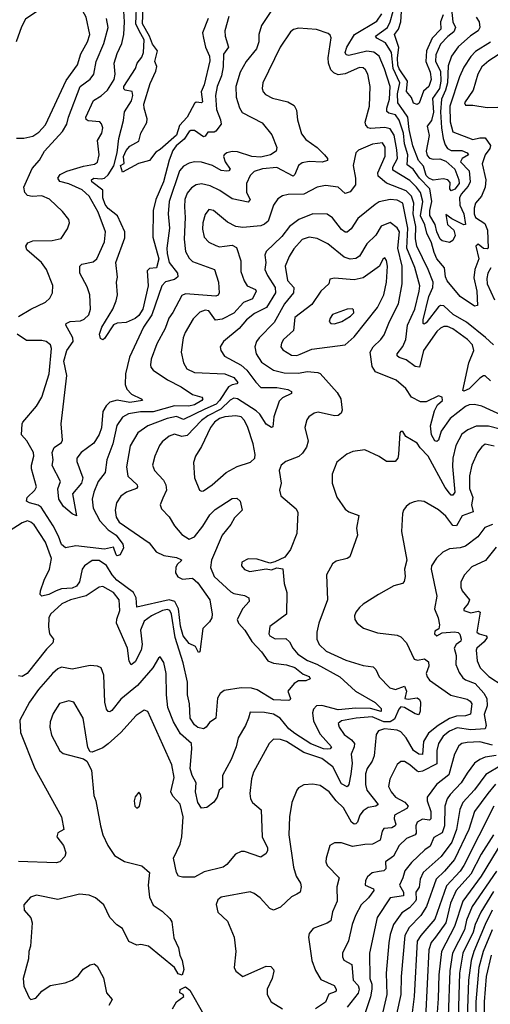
# Model space of a CAD drawing. Extents: x 1268547 to 1425625, y 515768 to 616754.
# Tile 47 of 256: x 1315362 to 1317983, y 544071 to 549558. Entities that reach past the tile are written whole.
import ezdxf

# ---------------------------------------------------------------- set-up
doc = ezdxf.new("R2010")
doc.units = 0

msp = doc.modelspace()

# ---------------------------------------------------------------- linework, layer by layer
at = {"layer": '0CON10XD'}
for points in [[(1317720.8, 549585), (1317706.4, 549545), (1317707, 549505), (1317660.1, 549455), (1317628.4, 549385), (1317624.1, 549325), (1317647.7, 549265), (1317653.9, 549225), (1317641.2, 549185), (1317611, 549159), (1317586.7, 549093.3), (1317575, 549085.6), (1317555, 549091.9), (1317543.3, 549123.3), (1317516.8, 549156.8), (1317522.2, 549215), (1317475, 549283.2), (1317467.4, 549305), (1317465.6, 549345), (1317473.5, 549403.5), (1317449.6, 549475), (1317472.1, 549505), (1317485.2, 549545), (1317494.5, 549694.5)], [(1315345, 548898.2), (1315385, 548896.7), (1315435, 548908), (1315468.6, 548931.4), (1315505, 548971.8), (1315621.3, 549218.7), (1315683.6, 549306.4), (1315702.1, 549367.9), (1315739.6, 549435), (1315752.3, 549475), (1315732.2, 549572.2), (1315692.6, 549642.6), (1315674.4, 549654.4), (1315575, 549648.2), (1315457.3, 549602.7), (1315395, 549560), (1315371.5, 549518.5), (1315343.2, 549435)], [(1316776.2, 549625), (1316707.9, 549525), (1316693.6, 549475), (1316693.2, 549435), (1316680.4, 549395), (1316623.3, 549325), (1316590.4, 549265), (1316565.3, 549185), (1316566.9, 549125), (1316585.8, 549065.8), (1316600.9, 549040.9), (1316712.4, 548982.4), (1316766.8, 548916.8), (1316794.4, 548845), (1316790.5, 548825), (1316758.9, 548805), (1316705, 548791.2), (1316655, 548795.5), (1316575, 548821.5), (1316545, 548822.4), (1316515.8, 548815), (1316501.2, 548805), (1316497.8, 548795), (1316506.6, 548765), (1316533.6, 548725), (1316526.2, 548715), (1316516.6, 548713.4), (1316485, 548716.7), (1316435, 548744.8), (1316375, 548763.5), (1316335, 548765.8), (1316305, 548758.4), (1316275, 548741.8), (1316253, 548715), (1316194.2, 548544.2), (1316188.3, 548475), (1316197, 548395), (1316181.6, 548285), (1316183, 548255), (1316194.2, 548205), (1316241.2, 548145), (1316243.3, 548125), (1316225, 548110.4), (1316173.7, 548096.3), (1316154.6, 548075), (1316097.9, 547912.1), (1316051.9, 547845), (1315972.9, 547677.1), (1315951.5, 547585), (1315948.9, 547525), (1315958, 547498), (1315985, 547471.5), (1316038, 547445), (1316045.7, 547435), (1315975, 547424), (1315905, 547438), (1315864.4, 547425.6), (1315843.3, 547406.7), (1315825.8, 547374.2), (1315817.1, 547282.9), (1315805, 547246.4), (1315775, 547197.8), (1315704, 547146), (1315681.1, 547115), (1315680, 547095), (1315712.9, 547005), (1315705.5, 546975), (1315656.8, 546915), (1315677.7, 546792.3), (1315655, 546803.1), (1315606.7, 546845), (1315580, 546885), (1315573.8, 546943.8), (1315589.5, 546985), (1315543, 547073), (1315548.5, 547105), (1315543.6, 547145), (1315555, 547173.3), (1315595, 547200.9), (1315600.9, 547215), (1315593, 547305), (1315624.3, 547575), (1315608.3, 547655), (1315624.5, 547715), (1315660.6, 547765), (1315658.1, 547785), (1315646.9, 547805), (1315618.6, 547855), (1315620, 547865), (1315643.3, 547876.7), (1315700, 547880), (1315721.9, 547888.1), (1315746.7, 547913.3), (1315756.6, 547945), (1315752, 548025), (1315738.5, 548068.5), (1315696.7, 548145), (1315696.2, 548183.8), (1315708.8, 548195), (1315771.3, 548208.7), (1315792.3, 548225), (1315835, 548320), (1315840, 548375), (1315800, 548485), (1315749.5, 548575), (1315709.3, 548609.3), (1315635, 548643.3), (1315585, 548655.5), (1315574.6, 548675), (1315587.8, 548695), (1315625, 548713.2), (1315717.7, 548742.3), (1315778.3, 548751.7), (1315795, 548763.3), (1315804.1, 548805), (1315794.7, 548885), (1315818.9, 548925), (1315824.4, 548955.6), (1315817.9, 548977.9), (1315807.6, 548987.6), (1315743.6, 548993.6), (1315732.1, 549002.1), (1315730.4, 549015), (1315773.2, 549106.8), (1315815, 549132.5), (1315851.6, 549165), (1315888, 549225), (1315893.5, 549255), (1315887.8, 549315), (1315905, 549370), (1315931.6, 549425), (1315941.9, 549475), (1315946.7, 549545), (1315941.4, 549605)], [(1316215, 548829.1), (1316194.4, 548775), (1316162.6, 548655), (1316120.7, 548555), (1316105.2, 548495), (1316103.9, 548346.1), (1316137.7, 548225), (1316124.7, 548175.3), (1316085, 548170.5), (1316072.6, 548157.4), (1316078.4, 548075), (1316047.4, 547945), (1316025, 547910), (1316005, 547891.7), (1315955, 547870.6), (1315905, 547865.8), (1315885, 547858), (1315835, 547780.6), (1315825, 547774.3), (1315811.8, 547781.8), (1315806, 547805), (1315819.4, 547845), (1315880, 547945), (1315899.5, 547990.5), (1315906.2, 548025), (1315900.3, 548095), (1315906.4, 548123.6), (1315897.6, 548205), (1315947.9, 548342.1), (1315948.5, 548375), (1315907.6, 548465), (1315855, 548506), (1315838.7, 548528.7), (1315825.9, 548565), (1315825, 548606.9), (1315763.7, 548655), (1315761.1, 548665), (1315775.1, 548674.9), (1315815, 548670.1), (1315835, 548674.2), (1315855, 548694), (1315886.6, 548743.4), (1315905.7, 548815), (1315914.7, 548895), (1315940.9, 548995), (1315945.5, 549044.5), (1315984.3, 549105.7), (1315991.4, 549135), (1315987.6, 549157.6), (1315950, 549165), (1315942.7, 549172.7), (1315942.9, 549185), (1316006.2, 549285), (1316017.2, 549315), (1316042, 549348), (1316051, 549375), (1316054.5, 549445), (1316027.2, 549495), (1316009.1, 549535), (1316015.1, 549664.9)], [(1316412.5, 549565), (1316380.3, 549485), (1316385.7, 549455), (1316397.4, 549405), (1316418.8, 549355), (1316421.4, 549328.6), (1316389.2, 549195), (1316372.9, 549155), (1316379.6, 549100.4), (1316375.4, 549094.6), (1316345, 549097.9), (1316335, 549090.7), (1316295.2, 549014.8), (1316251.2, 548968.8), (1316235.4, 548915), (1316145, 548834.7), (1316120.4, 548819.6), (1316085, 548773.3), (1316024, 548756), (1315935, 548707.5), (1315924.2, 548745), (1315943.7, 548756.3), (1315940.4, 548795), (1315955, 548829.1), (1315975, 548853.3), (1316025, 548881.4), (1316036.3, 548925), (1316069.5, 548985), (1316072.2, 549005), (1316054.4, 549064.4), (1316053.6, 549086.4), (1316088.3, 549201.7), (1316119.8, 549270.2), (1316126.6, 549296.6), (1316115.5, 549325), (1316130.4, 549385), (1316101.3, 549421.3), (1316085.6, 549465), (1316046.2, 549535), (1316050.4, 549625)], [(1317767, 549617), (1317775.1, 549545.1), (1317790, 549515), (1317779.3, 549490.7), (1317746.4, 549463.6), (1317705, 549421.8), (1317679.1, 549360.9), (1317678.3, 549325), (1317705, 549271.5), (1317707.8, 549215), (1317700.2, 549175), (1317661.2, 549118.8), (1317667, 549043), (1317655, 548995.3), (1317631.1, 548965), (1317642.3, 548912.3), (1317625.7, 548825), (1317631, 548801), (1317645, 548786.1), (1317665, 548780.2), (1317701.9, 548781.9), (1317735, 548768.6), (1317784.8, 548725), (1317808.3, 548665), (1317808.7, 548645), (1317785, 548614.1), (1317765, 548604.3), (1317756.9, 548615), (1317759.7, 548649.7), (1317746, 548665), (1317721.3, 548671.3), (1317665, 548664.3), (1317640.4, 548675), (1317625, 548689.4), (1317610.6, 548740.6), (1317582.5, 548772.5), (1317552.5, 548855), (1317531.7, 548945), (1317523.8, 549015), (1317500.2, 549050.2), (1317468.3, 549095), (1317465.5, 549145), (1317479.5, 549205), (1317441.5, 549285), (1317433.7, 549375), (1317399.4, 549429.4), (1317351.5, 549455), (1317344.5, 549465), (1317410.2, 549515), (1317426, 549545), (1317441.5, 549605)], [(1315355, 547903.2), (1315425, 547945.4), (1315506.3, 547983.7), (1315529.4, 548005), (1315545.6, 548035), (1315546.1, 548076.1), (1315512.3, 548165), (1315483.6, 548205), (1315401.9, 548275), (1315395.6, 548295), (1315406.7, 548313.3), (1315435.3, 548324.7), (1315543.4, 548326.6), (1315592.4, 548337.6), (1315627.8, 548392.2), (1315638.9, 548425), (1315636.5, 548445), (1315599.7, 548489.7), (1315527.6, 548557.6), (1315485, 548575.8), (1315431.7, 548571.7), (1315405, 548578.6), (1315391, 548595), (1315385.6, 548625), (1315431, 548729), (1315472, 548775), (1315500.7, 548825), (1315600.1, 548935), (1315623.9, 548975), (1315634.7, 549014.7), (1315698.9, 549185), (1315753.8, 549226.2), (1315775.3, 549255), (1315788.7, 549325), (1315831.5, 549425), (1315854, 549515), (1315844.8, 549564.8)], [(1316526.7, 549575), (1316504.5, 549495), (1316507.1, 549465), (1316525.6, 549405), (1316497.7, 549365), (1316495.6, 549295), (1316486.9, 549245), (1316461.5, 549185), (1316452.5, 549135), (1316457.5, 549057.5), (1316480.4, 549000.4), (1316484, 548975), (1316455, 548935.7), (1316445, 548930.2), (1316410, 548930), (1316395, 548908), (1316385.5, 548904.5), (1316335, 548940.8), (1316315, 548940.5), (1316305, 548934.4), (1316278.7, 548891.3), (1316234.2, 548855), (1316215, 548829.1)], [(1317905, 549571.2), (1317921.8, 549545), (1317924.7, 549515), (1317915.4, 549495), (1317872.8, 549467.2), (1317804, 549406), (1317766.7, 549355), (1317748.8, 549301.2), (1317745.1, 549205), (1317734.3, 549165), (1317710.7, 549115), (1317705.9, 549045), (1317711.2, 548955), (1317719.8, 548895), (1317731.1, 548861.1), (1317745, 548840), (1317765, 548828.1), (1317825, 548828.9), (1317854.6, 548815), (1317860.8, 548805), (1317826.6, 548783.4), (1317817.1, 548765), (1317864.5, 548715), (1317871.4, 548655), (1317860.4, 548629.6), (1317821.2, 548585), (1317812.4, 548565), (1317813.3, 548523.3), (1317835.1, 548475), (1317845, 548416.2), (1317835, 548415.4), (1317768.8, 548448.8), (1317735, 548472), (1317745, 548416.7), (1317779.6, 548385), (1317787.9, 548355), (1317775, 548327.3), (1317755.9, 548315.9), (1317715, 548324.8), (1317703.9, 548335), (1317685.5, 548375), (1317675.8, 548415.8), (1317646.5, 548466.5), (1317645.8, 548495), (1317656.9, 548545), (1317646.5, 548615), (1317588.8, 548675), (1317554.3, 548724.3), (1317519.6, 548749.6), (1317524.6, 548805), (1317505.7, 548865), (1317500.3, 548925), (1317475, 548997.1), (1317455, 549026.7), (1317417.1, 549037.1), (1317406.7, 549046.7), (1317406.3, 549065), (1317421.6, 549115), (1317426, 549185), (1317393.5, 549283.5), (1317365, 549353.6), (1317335, 549377.5), (1317295, 549382.5), (1317195, 549357.9), (1317180.9, 549360.9), (1317174.3, 549374.3), (1317183.9, 549405), (1317227.5, 549475), (1317351, 549549), (1317379.5, 549590.5)], [(1317985, 549432.5), (1317900.5, 549379.5), (1317875, 549352.5), (1317836.5, 549293.5), (1317810.8, 549239.2), (1317757.9, 549075), (1317759.1, 548989.1), (1317775, 548932.8), (1317885, 548889.6), (1317925, 548900.2), (1317955, 548900), (1317985, 548855.8), (1317980.1, 548839.9), (1317954.2, 548805), (1317937.5, 548755), (1317957.7, 548665), (1317955.2, 548625), (1317933.1, 548575), (1317900.3, 548535), (1317892.6, 548507.4), (1317893.2, 548475), (1317901.1, 548455), (1317951.7, 548421.7), (1317967.6, 548385), (1317970.9, 548285), (1317965, 548280), (1317945, 548283.4), (1317915, 548306.7), (1317902.9, 548295), (1317919.5, 548225), (1317896.6, 548165), (1317891.7, 548118.3), (1317907.5, 548045), (1317912, 547965), (1317895, 547961.8), (1317815, 548015.6), (1317742.7, 548102.7), (1317733.7, 548125), (1317727.1, 548175), (1317685.3, 548225), (1317669.7, 548259.7), (1317656.2, 548315), (1317628.9, 548368.9), (1317617.6, 548415), (1317594.7, 548465), (1317607.9, 548545), (1317593.6, 548595), (1317572.8, 548625), (1317535, 548661.5), (1317439.9, 548719.9), (1317440, 548735), (1317466.1, 548785), (1317463.3, 548833.3), (1317447.7, 548915), (1317425, 548949.8), (1317395, 548957.7), (1317315, 548951.8), (1317302.5, 548955), (1317289.1, 548969.1), (1317286.4, 548986.4), (1317310.9, 549075), (1317313.7, 549185), (1317300.8, 549255), (1317288.7, 549278.7), (1317275, 549288.9), (1317255, 549290.4), (1317175, 549255.9), (1317135, 549250.7), (1317110.7, 549260.7), (1317095, 549278.9), (1317081.4, 549315), (1317079.5, 549345), (1317096.2, 549456.2), (1317091.8, 549471.8), (1317080.4, 549480.4), (1317015, 549502.3), (1316915, 549511.1), (1316886.2, 549503.8), (1316870.5, 549489.5), (1316813.1, 549405), (1316716.8, 549205), (1316712.9, 549175), (1316717.8, 549155), (1316731.1, 549141.1), (1316769.7, 549119.7), (1316855, 549100), (1316889.9, 549079.9), (1316904.1, 549054.1), (1316909.5, 548999.5), (1316931.5, 548921.5), (1316955, 548890), (1317017.9, 548845), (1317060.5, 548805), (1317076.5, 548785), (1317076.4, 548773.6), (1317047.2, 548762.8), (1316975, 548768.1), (1316935, 548759.4), (1316914.1, 548745), (1316895, 548694.4), (1316885, 548686.2), (1316795, 548734.2), (1316715, 548726.6), (1316668.7, 548711.3), (1316645, 548689.4), (1316625.2, 548644.8), (1316624.8, 548595), (1316645.8, 548555), (1316635, 548540.9), (1316545, 548559.4), (1316475.9, 548605.9), (1316422.3, 548632.3), (1316375, 548642.8), (1316345, 548638.2), (1316319, 548621), (1316295, 548591.5), (1316281.1, 548555), (1316280.5, 548515), (1316283.8, 548455), (1316278.4, 548335), (1316285.3, 548265), (1316305, 548228.2), (1316325, 548209.7), (1316446.5, 548165), (1316469.2, 548095), (1316472.7, 548035), (1316467.1, 548022.9), (1316455, 548016.9), (1316285, 548030), (1316265, 548020), (1316215, 547925.6), (1316191.8, 547895), (1316172.7, 547837.3), (1316125, 547751.4), (1316094.6, 547665), (1316090.5, 547635), (1316092.1, 547622.1), (1316104.7, 547604.7), (1316185, 547550.9), (1316261.1, 547511.1), (1316325, 547468.5), (1316377.1, 547455), (1316381.5, 547445), (1316376.2, 547435), (1316335, 547411.4)], [(1318085, 549399.6), (1317975, 549328.9), (1317936.2, 549295), (1317914.3, 549255), (1317887.1, 549165), (1317838.9, 549095), (1317845, 549081.4), (1317885, 549081.5), (1317965, 549068.5), (1318025, 549070.5)], [(1318000, 547745), (1317956.7, 547786.7), (1317851.3, 547871.3), (1317777, 547915), (1317725, 547962.5), (1317705, 547964.2), (1317695, 547958.4), (1317625, 547867.5), (1317615, 547860.5), (1317608.6, 547865), (1317608.6, 547885), (1317640.3, 548015), (1317663.2, 548065), (1317664.1, 548095), (1317637, 548165), (1317573.7, 548295), (1317566.2, 548336.2), (1317569.1, 548405), (1317554.1, 548475), (1317557.8, 548535), (1317544.9, 548574.9), (1317515, 548604.8), (1317405, 548647.3), (1317358.9, 548685), (1317357.5, 548705), (1317396.6, 548796.6), (1317397.5, 548847.5), (1317381.8, 548871.8), (1317326.5, 548863.5), (1317249.7, 548830.3), (1317233.5, 548815), (1317220, 548745), (1317232.3, 548675), (1317232.2, 548637.8), (1317202.5, 548597.5), (1317175, 548588.6), (1317135, 548623.6), (1317065, 548634), (1317018.8, 548625), (1316944.8, 548585.2), (1316856.5, 548583.5), (1316825, 548575.5), (1316800, 548560), (1316775.3, 548524.7), (1316745, 548434.4), (1316725, 548417.3), (1316705, 548409.6), (1316605, 548400), (1316565, 548404.4), (1316518.8, 548428.8), (1316440.8, 548495), (1316415, 548500.6), (1316395, 548472), (1316382.2, 548425), (1316379.5, 548389.5), (1316390, 548345), (1316415, 548318.1), (1316455, 548298.5), (1316475, 548292.7), (1316502.5, 548295), (1316545, 548301.9), (1316568.7, 548288.7), (1316594.1, 548214.1), (1316594.3, 548154.3), (1316611.5, 548101.5), (1316629.1, 548075), (1316674.5, 548055), (1316678.4, 548045), (1316658.4, 548001.6), (1316609.1, 547980.9), (1316555, 547922.6), (1316490.3, 547889.7), (1316453.1, 547883.1), (1316415, 547935.8), (1316395, 547938.3), (1316365, 547927.8), (1316328.5, 547891.5), (1316284.2, 547815), (1316272.6, 547785), (1316261.8, 547705), (1316273.9, 547645), (1316292.6, 547612.6), (1316335, 547591.2), (1316505, 547583.6), (1316555, 547563), (1316577.2, 547535), (1316571.9, 547528.1), (1316545, 547523.4), (1316525, 547512.4), (1316475.1, 547435), (1316455.5, 547415), (1316392.5, 547387.5), (1316275, 547330.5), (1316235, 547346.2), (1316183.3, 547335), (1316075, 547294.1), (1316019.6, 547255), (1315977.2, 547182.8), (1315956.7, 547065), (1315963.8, 547013.8), (1316016.4, 546965), (1316019.1, 546955), (1316013.1, 546945), (1315956.9, 546925), (1315925, 546902.5), (1315901.8, 546865), (1315894.7, 546825.3), (1315900.2, 546785), (1315916.7, 546756.7), (1316082.6, 546642.6), (1316123, 546593), (1316165, 546571.8), (1316235, 546561.6), (1316259.8, 546549.8), (1316264.2, 546545), (1316238.6, 546521.4), (1316231.9, 546505), (1316230.3, 546475), (1316242.2, 546452.2), (1316269.2, 546439.2), (1316325, 546446.2), (1316355, 546419.2), (1316421.1, 546325), (1316434.4, 546245), (1316431.9, 546225), (1316418.7, 546201.3), (1316382.5, 546165), (1316366.2, 546035), (1316358.8, 546031.2), (1316342, 546065), (1316305, 546080.9), (1316273.2, 546125), (1316257.9, 546177.9), (1316247.3, 546275), (1316225.9, 546315.9), (1316195, 546323.9), (1316015, 546283.1), (1316011.3, 546335), (1315995.8, 546365), (1315903.5, 546435), (1315876.7, 546465), (1315845, 546516.2), (1315805, 546543.5), (1315765, 546544.8), (1315722.1, 546515), (1315709.8, 546495), (1315695.6, 546425), (1315678.2, 546401.8), (1315655, 546390.3), (1315595, 546386.6), (1315565, 546374.4), (1315525, 546353.6), (1315485, 546345.6), (1315476.5, 546355), (1315477.5, 546375), (1315499.1, 546435), (1315528.1, 546495), (1315538.6, 546555), (1315505, 546646.4), (1315442.2, 546742.2), (1315425, 546757.6), (1315405, 546764.2), (1315375, 546754.7), (1315303.3, 546706.7)], [(1317985, 547544.4), (1317955, 547572.7), (1317945, 547572.9), (1317925, 547560), (1317865, 547499.7), (1317835, 547487.1), (1317830.8, 547490.8), (1317862.7, 547645), (1317891, 547715), (1317884.2, 547745), (1317856.3, 547776.3), (1317775, 547835.8), (1317745, 547847.5), (1317725, 547847.3), (1317705, 547838.5), (1317685, 547819.6), (1317611.9, 547715), (1317588.1, 547621.9), (1317565, 547625.4), (1317515, 547662.9), (1317474.8, 547674.8), (1317464.1, 547684.1), (1317464.6, 547695), (1317495, 547736.9), (1317511.9, 547775), (1317522.6, 547855), (1317562.8, 547945), (1317587.7, 548045), (1317589.8, 548075), (1317563.6, 548176.4), (1317518.2, 548285), (1317524, 548395), (1317495, 548534.6), (1317465, 548551.6), (1317425, 548555.6), (1317365, 548542.7), (1317341.7, 548528.3), (1317245, 548448.9), (1317207.3, 548392.7), (1317185, 548373.5), (1317175, 548373.8), (1317155, 548388.4), (1317105, 548454.4), (1317075, 548473.1), (1316995.5, 548475.5), (1316915.8, 548445), (1316865, 548404.6), (1316821.2, 548348.8), (1316735.4, 548265), (1316728, 548245), (1316732, 548205), (1316726.8, 548165), (1316741.7, 548131.7), (1316785.8, 548065), (1316787.4, 548035), (1316735.8, 547954.2), (1316670.3, 547919.7), (1316625, 547885.3), (1316583.5, 547836.5), (1316496.7, 547765), (1316478.1, 547735), (1316482.5, 547715), (1316503.4, 547683.4), (1316595, 547632.5), (1316627.4, 547605), (1316676.9, 547536.9), (1316705, 547508.4), (1316795, 547507.6), (1316856.1, 547496.1), (1316876.2, 547485), (1316876.2, 547475), (1316825, 547449.5), (1316807.4, 547432.6), (1316777.3, 547345), (1316771.2, 547288.8), (1316765, 547284.3), (1316735, 547303.8), (1316699.2, 547359.2), (1316678.6, 547378.6), (1316575, 547444.7), (1316555, 547449.2), (1316535, 547438.1), (1316482.2, 547387.8), (1316409.2, 547350.8), (1316374.8, 547325), (1316295, 547241.2), (1316265, 547235.3), (1316225, 547247.3), (1316195, 547236.8), (1316155, 547205.5), (1316141.5, 547185), (1316114.1, 547125.9), (1316102.5, 547075), (1316112.5, 547045), (1316162.5, 546992.5), (1316176.4, 546965), (1316178.8, 546935), (1316159.1, 546890.9), (1316144.3, 546855), (1316151.3, 546831.3), (1316195, 546787.5), (1316225, 546737.5), (1316265, 546688.1), (1316305, 546662.5), (1316335.4, 546675), (1316382.5, 546735), (1316421, 546799), (1316451.3, 546828.7), (1316545, 546889.1), (1316571.3, 546891.3), (1316590, 546875), (1316600.8, 546825), (1316558.7, 546781.3), (1316538.9, 546745), (1316489.1, 546685), (1316430.6, 546545), (1316425.4, 546505), (1316445.4, 546455), (1316538.9, 546368.9), (1316555, 546360.2), (1316615, 546348.7), (1316638.2, 546335), (1316640.4, 546315), (1316604.4, 546275.6), (1316572.9, 546215), (1316580.7, 546195), (1316616.1, 546156.1), (1316655, 546092.2), (1316708.9, 546035), (1316744.5, 545984.5), (1316775, 545971.1), (1316848, 545962), (1316895, 545947.4), (1316941, 545911), (1316975, 545897.8), (1316979.2, 545885), (1316955, 545872.7), (1316915, 545873.5), (1316890.8, 545859.2), (1316855.7, 545815), (1316869.4, 545775), (1316866.7, 545765), (1316856.9, 545763.1), (1316775, 545766.6), (1316685, 545822.5), (1316653.3, 545833.3), (1316594.8, 545835.2), (1316500.6, 545819.4), (1316477.9, 545802.1), (1316463.5, 545776.5), (1316454.6, 545665.4), (1316419.1, 545640.9), (1316400, 545615), (1316385, 545605.7), (1316355, 545613.8), (1316335, 545628.2), (1316311.6, 545665), (1316307.4, 545745), (1316295.8, 545795), (1316295.9, 545865.9), (1316273.2, 545973.2), (1316228.8, 546115), (1316207.9, 546245), (1316197.4, 546265), (1316185, 546271.6), (1316158.2, 546265), (1316096.2, 546235), (1316054.7, 546205), (1316034.4, 546155), (1316043.8, 546075), (1316039.3, 546045), (1316005, 545978.5), (1315982.2, 545962.2), (1315972.3, 545982.3), (1315962.4, 546055), (1315901.9, 546195), (1315902.8, 546217.2), (1315919, 546265), (1315915.3, 546325), (1315885, 546365.8), (1315825, 546399.5), (1315805, 546394.5), (1315732.5, 546347.5), (1315645, 546325.6), (1315597.1, 546302.9), (1315534.3, 546245), (1315525.2, 546224.8), (1315522.1, 546175), (1315527.5, 546135), (1315550.5, 546105), (1315546.9, 546085), (1315510.5, 546049.5), (1315404.4, 545915), (1315375, 545896.9), (1315355, 545902)], [(1318045, 547354.4), (1317935, 547404.7), (1317895, 547413.6), (1317865, 547410.8), (1317845, 547401.7), (1317760, 547335), (1317708.6, 547265), (1317694.6, 547215.4), (1317685, 547207.8), (1317675, 547211.2), (1317655.3, 547245), (1317650.2, 547295), (1317671.7, 547378.3), (1317688.8, 547411.2), (1317715.9, 547435), (1317715, 547453.8), (1317695, 547461.4), (1317625, 547428.5), (1317595, 547428.9), (1317545, 547454.4), (1317511.7, 547501.7), (1317459.5, 547549.5), (1317342.9, 547595), (1317326, 547625), (1317314.7, 547705), (1317330.8, 547735), (1317373.8, 547775), (1317391.4, 547801.4), (1317420.8, 547875), (1317471.2, 547975), (1317491.7, 548085), (1317492.3, 548185), (1317468.6, 548285), (1317477.2, 548375), (1317465, 548398.2), (1317425, 548428.1), (1317375, 548407.7), (1317345, 548356.4), (1317295, 548308.2), (1317255, 548240.4), (1317233.6, 548226.4), (1317203.5, 548223.5), (1317169.2, 548235), (1317078.5, 548308.5), (1317018.5, 548338.5), (1316975, 548346.2), (1316935, 548332.1), (1316889.3, 548280.7), (1316862.5, 548237.5), (1316840.9, 548185), (1316853.3, 548105), (1316888.9, 548065), (1316887.5, 548035)], [(1316905, 547686.9), (1316925, 547693.6), (1316988.5, 547721.5), (1317175, 547746.2), (1317225, 547791.2), (1317355, 547952.9), (1317390, 548025), (1317405.6, 548095), (1317409.7, 548185), (1317405.8, 548215.8), (1317395, 548230.8), (1317385, 548222.5), (1317366, 548184), (1317275, 548120), (1317225, 548107.6), (1317115, 548116.5), (1317088.8, 548111.2), (1317082.9, 548085), (1317038.9, 548045), (1316989.3, 547970.7), (1316895, 547898.1), (1316886.5, 547825), (1316831.8, 547775), (1316819.5, 547755), (1316816.9, 547735), (1316827.5, 547717.5), (1316875, 547688), (1316905, 547686.9)], [(1317985.7, 548175), (1317968.6, 548145), (1317962.8, 548115), (1317965.6, 548085), (1318006.7, 547996.7)], [(1316887.5, 548035), (1316836.3, 547975), (1316780.1, 547869.9), (1316695, 547785.6), (1316681.1, 547765), (1316672.4, 547735), (1316679.8, 547695), (1316708.8, 547648.8), (1316774.8, 547604.8), (1316835, 547590.3), (1316915, 547587.6), (1316962.9, 547597.1), (1317022.1, 547592.1), (1317035, 547585.8), (1317129.4, 547479.4), (1317150, 547445), (1317158.3, 547381.7), (1317152.9, 547365), (1317135, 547351.1), (1317115, 547350), (1317025, 547370.5), (1317001.2, 547365), (1316972.5, 547345), (1316961.3, 547328.7), (1316949.4, 547285), (1316968.3, 547208.3), (1316958.8, 547175), (1316937.1, 547142.9), (1316915.8, 547124.2), (1316845, 547095.7), (1316818.8, 547075), (1316808, 547045), (1316817.5, 546975), (1316809.4, 546935), (1316815.7, 546905), (1316901.4, 546831.4), (1316910.7, 546810.7), (1316906.4, 546693.6), (1316870, 546605), (1316837.9, 546562.1), (1316783.9, 546536.1), (1316755, 546530), (1316685, 546552), (1316635, 546554), (1316598.8, 546535), (1316597.5, 546515), (1316615, 546494), (1316643, 546483), (1316735, 546497.5), (1316765, 546492), (1316795, 546502.5), (1316827.5, 546497.5), (1316835.7, 546415.7), (1316850, 546365), (1316847.5, 546245), (1316755, 546176.2), (1316749.2, 546135), (1316755, 546124.3), (1316785, 546107.1), (1316845, 546110), (1316865, 546091.4), (1316883.9, 546055), (1316911.7, 546021.7), (1316965, 545987), (1317016.1, 545966.1), (1317145.5, 545895), (1317231.8, 545815), (1317342.5, 545752.5), (1317375, 545718.6), (1317375, 545703.1), (1317315, 545719.8), (1317235, 545721.6), (1317135, 545711.8), (1317045, 545736.5), (1317015, 545733.2), (1316998.2, 545715), (1316992.4, 545695), (1316998.1, 545648.1), (1317036.3, 545576.3), (1317098.5, 545505), (1317092, 545495), (1317077.4, 545492.6), (1317053.6, 545495), (1316983, 545523), (1316895, 545579), (1316861.2, 545605), (1316812.6, 545665), (1316775, 545687.5), (1316725, 545697.4), (1316645, 545698.8), (1316635.6, 545665), (1316619.2, 545625), (1316578, 545555), (1316567.1, 545505), (1316539.7, 545435), (1316491.5, 545345), (1316491.2, 545278.8), (1316472.5, 545265), (1316461.2, 545225), (1316442.7, 545197.3), (1316405, 545168), (1316375, 545164), (1316355, 545196.2), (1316341.8, 545255), (1316344.8, 545305), (1316323.3, 545345), (1316312.4, 545385), (1316321.6, 545495), (1316318.9, 545525), (1316257.7, 545577.7), (1316218.2, 545645), (1316187.3, 545725), (1316179.3, 545795), (1316178.2, 545915), (1316165, 545976.2), (1316145, 546006.7), (1316135, 546000), (1316103.6, 545945), (1316017.5, 545847.5), (1315925, 545770.4), (1315875, 545707.5), (1315865, 545700.5), (1315855, 545702.2), (1315844.7, 545715), (1315835.7, 545755), (1315830, 545905), (1315815, 545946.2), (1315795.9, 545955.9), (1315755, 545959.5), (1315655, 545937.8), (1315595, 545949.1), (1315575, 545940.8), (1315545, 545914.6), (1315466, 545825), (1315416.1, 545753.9), (1315362.5, 545655), (1315366.2, 545585), (1315445.7, 545385), (1315595.5, 545115.5), (1315607.5, 545045), (1315574.1, 545025.9), (1315569.2, 545005), (1315606.2, 544956.2), (1315618.9, 544915), (1315613.1, 544895), (1315585.7, 544865), (1315565, 544859.6), (1315355, 544866.8)], [(1317115, 547863.5), (1317156, 547875), (1317205, 547905.8), (1317222.5, 547925), (1317220.8, 547940.8), (1317215, 547945.6), (1317185, 547944.2), (1317105, 547915.6), (1317090.6, 547895), (1317086, 547875), (1317095, 547864.2), (1317115, 547863.5)], [(1316335, 547411.4), (1316303.4, 547403.4), (1316224.3, 547405.7), (1316105, 547372.5), (1316035, 547372.8), (1315967.9, 547362.1), (1315935, 547343.2), (1315903.3, 547296.7), (1315880.2, 547195), (1315846.5, 547105), (1315837.9, 547035), (1315799.2, 546985), (1315774.7, 546925), (1315766.3, 546885), (1315771.7, 546835), (1315809.2, 546765), (1315854.1, 546715), (1315899.7, 546685), (1315936.5, 546635), (1315940.8, 546615), (1315921.1, 546575), (1315905, 546569.5), (1315899.5, 546575), (1315885, 546617.5), (1315835, 546608), (1315675, 546625.3), (1315616.7, 546615), (1315595, 546632.9), (1315578.9, 546678.9), (1315548, 546738), (1315481.5, 546841.5), (1315465, 546853.1), (1315416, 546865), (1315400.6, 546875), (1315404.5, 546895), (1315447.3, 546935), (1315455.4, 546955), (1315427.9, 547055), (1315427.5, 547075), (1315441.5, 547125), (1315439.4, 547145), (1315401.7, 547211.7), (1315372, 547245), (1315376.7, 547305), (1315378.9, 547315), (1315455.6, 547404.4), (1315486, 547454), (1315525.8, 547585), (1315539.2, 547725), (1315533.3, 547745), (1315508.8, 547765), (1315485, 547770.5), (1315400, 547770), (1315348.8, 547805)], [(1316375, 546929.4), (1316385, 546932.5), (1316433.6, 546966.4), (1316512.2, 547035), (1316572.7, 547067.3), (1316648.3, 547091.7), (1316670.8, 547115), (1316674.2, 547135), (1316662.7, 547195), (1316633.3, 547285), (1316614.2, 547325), (1316595, 547344.7), (1316565, 547350.6), (1316505, 547344.4), (1316475, 547334.5), (1316446.7, 547315), (1316424.4, 547285), (1316375, 547180), (1316341.2, 547125), (1316330.7, 547090.7), (1316336.2, 547005), (1316364.4, 546935), (1316375, 546929.4)], [(1317784.6, 546925), (1317775, 546908.5), (1317765, 546907.8), (1317755, 546918.9), (1317731.6, 546951.6), (1317637.7, 547125), (1317591.8, 547171.8), (1317575, 547197.5), (1317512.5, 547235), (1317495, 547262.5), (1317485, 547262.5), (1317480, 547255), (1317472.5, 547135), (1317468, 547115), (1317454, 547096), (1317405, 547095.7), (1317365, 547124.3), (1317285, 547160), (1317218, 547152), (1317183.8, 547136.2), (1317128.7, 547091.3), (1317103.1, 547025), (1317101.8, 546975), (1317127.8, 546897.8), (1317175, 546830.8), (1317195, 546814.4), (1317251.2, 546795), (1317238.1, 546725), (1317244.2, 546685), (1317201.2, 546565), (1317185, 546554.4), (1317125, 546540), (1317104, 546525), (1317070.8, 546465), (1317076.9, 546325), (1317028.5, 546195), (1317016.2, 546145), (1317017.5, 546105), (1317030.5, 546075), (1317068.8, 546038.8), (1317178, 545988), (1317275, 545958.5), (1317331.2, 545951.2), (1317345, 545935.8), (1317364.4, 545895), (1317422.9, 545835), (1317455, 545825.3), (1317505, 545844), (1317515.6, 545815), (1317507.3, 545775), (1317525, 545770.8), (1317575, 545779.5), (1317589.1, 545769.1), (1317593.6, 545753.6), (1317592.5, 545705), (1317585.4, 545684.6), (1317565, 545688.9), (1317505, 545725.2), (1317485, 545728.4), (1317473.3, 545715), (1317449.8, 545660.2), (1317425.7, 545644.3), (1317390.9, 545645), (1317325, 545673.6), (1317235.4, 545664.6), (1317155, 545650.4), (1317136.2, 545635), (1317141.8, 545615), (1317169.7, 545575), (1317210.7, 545545), (1317226.7, 545523.3), (1317225.3, 545505), (1317208.9, 545465), (1317213.8, 545415), (1317205.9, 545354.1), (1317194.7, 545295.3), (1317185, 545282.7), (1317155, 545298.5), (1317105.3, 545395), (1317045, 545441.3), (1316944, 545474), (1316848.9, 545535), (1316815, 545546.9), (1316775, 545547.8), (1316751.9, 545525), (1316664.5, 545365), (1316652.8, 545327.2), (1316643.8, 545246.2), (1316647.9, 545215), (1316657.9, 545195), (1316706.2, 545155), (1316712.7, 545005), (1316726, 544976), (1316742.9, 544945), (1316742.2, 544927.8), (1316735, 544912), (1316705, 544891.2), (1316615, 544922.1), (1316595, 544922.2), (1316563.3, 544906.7), (1316515, 544849.2), (1316495, 544835.6), (1316390.1, 544809.9), (1316335, 544780), (1316268.8, 544778.8), (1316245.8, 544785.8), (1316235.8, 544805), (1316219.2, 544885), (1316255, 544963.8), (1316265.3, 545004.7), (1316272.2, 545115), (1316256.4, 545186.4), (1316215, 545231.5), (1316204.4, 545254.4), (1316222.7, 545335), (1316208.5, 545405), (1316075, 545702.2), (1316055, 545709.1), (1316010.7, 545679.3), (1315925.2, 545584.8), (1315855, 545521.5), (1315825, 545500.5), (1315765, 545476.7), (1315755, 545477.5), (1315741.7, 545501.7), (1315715.4, 545665.4), (1315663.3, 545755), (1315635, 545762.5), (1315583.2, 545746.8), (1315547.8, 545692.2), (1315531.1, 545645), (1315529.4, 545615), (1315539.7, 545569.7), (1315585, 545482.5), (1315605, 545468.9), (1315718.3, 545438.3), (1315736.2, 545426.2), (1315762.9, 545375), (1315775.3, 545235.3), (1315786.2, 545205), (1315811.5, 545065), (1315825.4, 545015), (1315852.4, 544955), (1315889.3, 544899.3), (1315945, 544867.1), (1316042.6, 544842.6), (1316085.7, 544805.7), (1316076.9, 544735), (1316085, 544667.5), (1316105, 544624.2), (1316155, 544590), (1316198.7, 544548.7), (1316209.7, 544529.7), (1316220.6, 544440.6), (1316246.5, 544385), (1316254.4, 544344.4), (1316267.8, 544315), (1316276.7, 544265), (1316266.7, 544233.3), (1316245, 544240), (1316225, 544276.7), (1316078.8, 544395), (1316036.7, 544403.3), (1316015, 544401.2), (1315970, 544420), (1315935, 544493.3), (1315903.6, 544513.6), (1315863.3, 544555), (1315830, 544625), (1315785, 544664.4), (1315749.7, 544679.7), (1315694.5, 544685.5), (1315575, 544654.4), (1315455, 544678.6), (1315422.8, 544667.2), (1315384.4, 544625), (1315387.1, 544595), (1315423.6, 544553.6), (1315431.1, 544525), (1315421.9, 544395), (1315412.5, 544365), (1315410.5, 544325), (1315381.4, 544215), (1315385, 544171.2), (1315415, 544106), (1315425, 544098), (1315452.5, 544105), (1315486.1, 544143.9), (1315532.5, 544175), (1315615, 544190), (1315655, 544206), (1315689.5, 544230.5), (1315715, 544266), (1315755, 544291.2), (1315776.4, 544296.4), (1315793.6, 544283.6), (1315828.3, 544218.3), (1315846.2, 544135), (1315877, 544097), (1315859.4, 544065)], [(1318037.1, 547275), (1317973.4, 547293.4), (1317905, 547292.8), (1317857.2, 547272.8), (1317825, 547247.5), (1317790.3, 547185), (1317775.2, 547114.8), (1317772.1, 547067.9), (1317784.6, 546925)], [(1318005, 547180.3), (1317955, 547192.2), (1317935, 547177.1), (1317912.1, 547145), (1317880.8, 547075), (1317866.8, 547015), (1317866.8, 546945), (1317886, 546895), (1317877.6, 546855), (1317887.6, 546815), (1317826.4, 546793.6), (1317795, 546737.5), (1317775, 546739.6), (1317735, 546791.5), (1317695, 546825.5), (1317615, 546872.5), (1317585, 546875.8), (1317558.8, 546871.2), (1317535, 546862), (1317513.8, 546845), (1317498.8, 546825), (1317494.2, 546805.8), (1317488.6, 546705), (1317517.7, 546545), (1317505.6, 546495), (1317508.1, 546455), (1317502.5, 546427.5), (1317494.2, 546415.8), (1317445, 546402.9), (1317361.2, 546355), (1317275, 546300.8), (1317255, 546282), (1317235, 546256.2), (1317227.5, 546235), (1317229.2, 546215), (1317241.2, 546195), (1317277.3, 546167.3), (1317355, 546140.8), (1317465, 546127.5), (1317485, 546118), (1317515.6, 546085), (1317559.4, 545995), (1317577.7, 545987.7), (1317615.7, 545995.7), (1317638.8, 545978.8), (1317640, 545955), (1317626.7, 545915), (1317631.1, 545895), (1317645, 545877.1), (1317762.9, 545792.9), (1317855, 545770.7), (1317870.6, 545760.6), (1317879.4, 545745), (1317872.7, 545687.3), (1317845, 545679), (1317795, 545676.1), (1317755, 545662.8), (1317693, 545625), (1317638.4, 545581.6), (1317610.7, 545535), (1317605, 545462.3), (1317585, 545465.2), (1317555, 545485.6), (1317515, 545556.5), (1317485, 545588.8), (1317465, 545598.1), (1317394.2, 545605.8), (1317360.6, 545595), (1317346.5, 545575), (1317336.8, 545455), (1317324.7, 545425), (1317297.5, 545385), (1317288.6, 545355), (1317287.6, 545295), (1317295.2, 545265), (1317357.8, 545185), (1317344.7, 545175.3), (1317302.8, 545167.2), (1317275, 545148.3), (1317255.8, 545125), (1317243.8, 545086.2), (1317235, 545075.7), (1317225, 545074.6), (1317209.1, 545085), (1317164.8, 545164.8), (1317123.9, 545203.9), (1317085, 545254.6), (1317035, 545290.6), (1316995, 545297.8), (1316945, 545294.2), (1316915, 545278), (1316905.8, 545265), (1316877.8, 545195), (1316865.4, 545114.6), (1316861.1, 545015), (1316886.8, 544835), (1316901.3, 544785), (1316925.5, 544745), (1316930.6, 544725), (1316924.4, 544695.6), (1316906.2, 544685)], [(1317995.7, 546744.3), (1317951.8, 546728.2), (1317913.3, 546675), (1317845, 546624.6), (1317815, 546614), (1317755, 546609.1), (1317719.1, 546590.9), (1317683.3, 546556.7), (1317655.6, 546515), (1317653.9, 546495), (1317684.6, 546345.4), (1317671.8, 546275), (1317692.5, 546225), (1317700, 546185), (1317697, 546163), (1317675, 546150), (1317672.9, 546135), (1317685, 546124.2), (1317715, 546141.2), (1317783, 546147), (1317803.3, 546143.3), (1317813.8, 546133.8), (1317821.4, 546105), (1317818, 546095), (1317792.4, 546075), (1317781.1, 546055), (1317793.5, 546015), (1317791.3, 545965), (1317810.3, 545920.3), (1317830.1, 545890.1), (1317845, 545878.8), (1317898.3, 545858.3), (1317947.2, 545805), (1317963.3, 545775), (1317965.7, 545735), (1317949.5, 545685), (1317960.5, 545625), (1317955.3, 545605), (1317875, 545600.1), (1317799.2, 545610.8), (1317755, 545593), (1317720.8, 545565), (1317694.2, 545525), (1317685.8, 545485), (1317685, 545411.2), (1317605, 545370.3), (1317585, 545365.9), (1317575, 545370.7), (1317535, 545406.2), (1317505, 545423.5), (1317485, 545423.1), (1317465, 545407.1), (1317422.7, 545325), (1317416.9, 545285), (1317431.3, 545255), (1317455.2, 545225.2), (1317507.1, 545197.1), (1317525.3, 545174.7), (1317517.5, 545162.5), (1317450.2, 545125), (1317446.7, 545105), (1317456.8, 545075), (1317453.8, 545065), (1317435, 545054.3), (1317390.2, 545049.8), (1317380.5, 545035), (1317369.6, 544985), (1317327.7, 544962.3), (1317285, 544961.8), (1317215, 544949.6), (1317155, 544971.1), (1317115, 544970.8), (1317090, 544955), (1317068.6, 544885), (1317066.9, 544865), (1317074.6, 544844.6), (1317140.9, 544775), (1317128, 544725), (1317130.6, 544645), (1317103.6, 544586.4), (1317094, 544536), (1317075, 544522.7), (1316996.6, 544493.4), (1316975, 544466), (1316970.4, 544445), (1316990, 544315), (1317009.4, 544259.4), (1317039.8, 544209.8), (1317114.2, 544175), (1317124.5, 544155), (1317125.3, 544144.7), (1317119.6, 544140.4), (1317082.9, 544127.1), (1317065, 544083.6), (1317010.4, 544045)], [(1318015, 546618.7), (1317956.1, 546543.9), (1317880.8, 546509.2), (1317838.5, 546465), (1317819.6, 546425), (1317818, 546395), (1317826.2, 546375), (1317866.4, 546325), (1317860.5, 546305), (1317836, 546275), (1317836.2, 546265), (1317875, 546252.3), (1317915, 546261.6), (1317926.2, 546256.2), (1317907.7, 546145), (1317920.5, 546135), (1317959.5, 546125), (1317965.3, 546115), (1317948.7, 546091.3), (1317907.3, 546055), (1317904.1, 546045), (1317910.3, 545985), (1317926.2, 545945), (1317975, 545897.5), (1318054.4, 545845)], [(1317995, 545514.2), (1317925, 545533.3), (1317855, 545530.2), (1317825, 545524.7), (1317808.3, 545511.7), (1317782.8, 545465), (1317751.3, 545348.7), (1317683.1, 545295), (1317630.5, 545225), (1317631.5, 545205), (1317651.2, 545145), (1317652.7, 545105), (1317645, 545096.2), (1317605, 545101.6), (1317575.4, 545085), (1317567.5, 545065), (1317570, 545025), (1317565.4, 545015), (1317516.7, 544995), (1317475.5, 544955), (1317443.1, 544896.9), (1317400, 544865), (1317402.1, 544825), (1317389.2, 544815), (1317365, 544811.1), (1317325, 544802.7), (1317299.4, 544780.6), (1317288.7, 544761.3), (1317286.7, 544735), (1317332, 544715), (1317333.6, 544705), (1317305, 544664.1), (1317264.7, 544625), (1317232.9, 544565), (1317213.4, 544515), (1317193.8, 544425), (1317160.8, 544355), (1317159.6, 544335), (1317167.3, 544317.3), (1317212.5, 544292.5), (1317220, 544205), (1317247.9, 544175), (1317253.5, 544155), (1317246.8, 544133.2), (1317186, 544055)], [(1318015, 545457), (1317955, 545448.1), (1317924.1, 545435.9), (1317895, 545413.8), (1317855, 545359.1), (1317821.6, 545305), (1317759.5, 545240.5), (1317742.9, 545215), (1317729.5, 545175), (1317728.7, 545065), (1317715, 545026.9), (1317669, 545001), (1317647.8, 544952.2), (1317618, 544932), (1317545, 544861.6), (1317507.3, 544815), (1317496.1, 544775), (1317476.4, 544735), (1317498.8, 544695), (1317499.8, 544675), (1317426, 544664), (1317352.8, 544555), (1317310.6, 544355), (1317311.4, 544215), (1317322.5, 544182.5), (1317323.8, 544155), (1317316.7, 544113.3), (1317283, 544013)], [(1318045, 545403), (1317958.5, 545351.5), (1317895, 545266.6), (1317830, 545195), (1317814.2, 545155.8), (1317795.5, 545045), (1317768, 544975), (1317708.6, 544895), (1317609.5, 544805), (1317591.7, 544768.3), (1317586.2, 544723.8), (1317567.9, 544695), (1317570.9, 544655), (1317566.5, 544645), (1317532.4, 544607.6), (1317489.7, 544580.3), (1317443.7, 544515), (1317425, 544459.2), (1317417.2, 544412.8), (1317403.1, 544245), (1317406.2, 544126.2), (1317378.3, 544005)], [(1318012.3, 545297.7), (1317969.8, 545245), (1317894.1, 545145.9), (1317863.7, 545045), (1317783, 544877), (1317727.8, 544812.2), (1317681.1, 544768.9), (1317627.2, 544615), (1317595.3, 544565), (1317530.4, 544499.6), (1317506.8, 544455), (1317486, 544225), (1317485.6, 544125), (1317460.6, 544015)], [(1316015, 545163.3), (1316028.8, 545175), (1316037.7, 545222.3), (1316035, 545240), (1316025, 545252.5), (1316005, 545227.5), (1315998.8, 545205), (1316004, 545175), (1316015, 545163.3)], [(1318002.7, 545175), (1317836, 544844), (1317815, 544813.4), (1317738.7, 544731.3), (1317673.9, 544545), (1317595.7, 544454.3), (1317576.6, 544423.4), (1317558.4, 544115), (1317547.6, 544025)], [(1318001.1, 545015), (1317932.1, 544907.9), (1317875, 544795.3), (1317792, 544705), (1317761.5, 544635), (1317734.5, 544525), (1317678.1, 544445), (1317654.4, 544415), (1317640.6, 544375), (1317622.5, 543995)], [(1318084.1, 545035), (1317932, 544785), (1317830, 544645), (1317784.2, 544505), (1317710.8, 544365), (1317695.8, 544235), (1317693.4, 544103.4), (1317687, 544025)], [(1318017.6, 544812.4), (1317882.3, 544615), (1317851, 544539), (1317839.8, 544485), (1317772, 544355), (1317756.9, 544256.9), (1317747.7, 544005)], [(1316906.2, 544685), (1316875, 544670), (1316815, 544611.3), (1316775, 544594.6), (1316755.2, 544605.2), (1316700.8, 544665), (1316668.6, 544688.6), (1316645, 544696.9), (1316485, 544667.5), (1316465, 544653.3), (1316456.4, 544626.4), (1316466.2, 544585), (1316518.6, 544535), (1316555.7, 544445), (1316566.5, 544365), (1316555.9, 544275.9), (1316565.8, 544255.8), (1316605, 544225.8), (1316735, 544283.5), (1316760.6, 544280.6), (1316775.6, 544265.6), (1316778.1, 544255), (1316768.2, 544215), (1316740.4, 544155), (1316740.8, 544125), (1316763.3, 544085), (1316825.8, 544045)], [(1318000.7, 544699.3), (1317930.9, 544585), (1317899.1, 544515), (1317887.7, 544472.3), (1317830.7, 544355), (1317810.9, 544245), (1317803.5, 543996.5)], [(1317994, 544595), (1317954.4, 544515.6), (1317892.2, 544365), (1317875.7, 544315), (1317860.8, 544205), (1317855.1, 543995)], [(1317993.3, 544486.7), (1317942.8, 544365), (1317919.8, 544275), (1317903.3, 544085), (1317904.4, 543975)], [(1317988.1, 544345), (1317960.6, 544225), (1317948.4, 544085), (1317953.1, 543845)], [(1316213.1, 544045), (1316236, 544085), (1316276.7, 544115), (1316272.5, 544125), (1316254.3, 544134.3), (1316255, 544152.5), (1316285, 544167.5), (1316310, 544150), (1316386.3, 544016.3)]]:
    msp.add_lwpolyline(points, dxfattribs=at)

doc.saveas('drawing.dxf')
